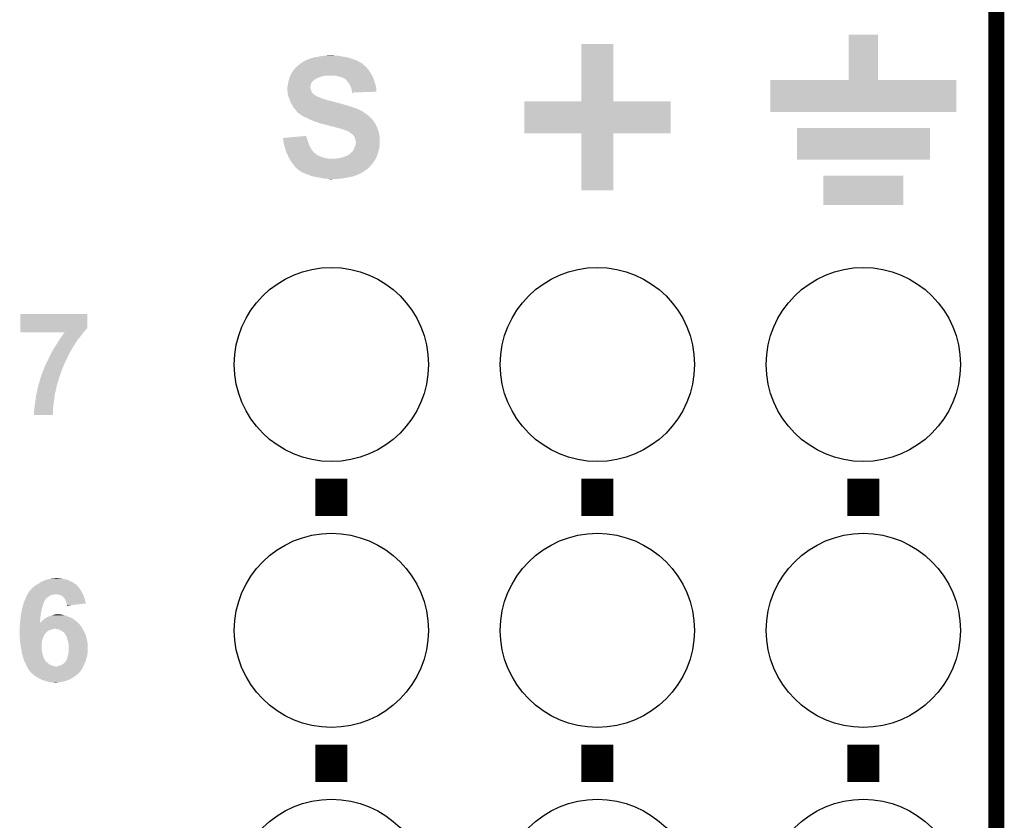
# Model space of a CAD drawing. Extents: x -1.3 to 24.2, y -3.9 to 53.4.
# Tile 53 of 54: x 14.8 to 24.2, y 39 to 46.6. Entities that reach past the tile are written whole.
import ezdxf

# ---------------------------------------------------------------- set-up
doc = ezdxf.new("R2010")
doc.units = 0
doc.layers.get('0').update_dxf_attribs({"linetype": 'CONTINUOUS'})
for name, color, linetype in [('SERVO_3_CLICK_V101_GKO', 14, 'CONTINUOUS'), ('SERVO_3_CLICK_V101_GTO', 12, 'CONTINUOUS'), ('SERVO_3_CLICK_V101_GTS', 13, 'CONTINUOUS')]:
    doc.layers.add(name, color=color, linetype=linetype)

# ---------------------------------------------------------------- blocks, each defined once
blk = doc.blocks.new('ROUND_21')
blk.add_circle((0, 0), 0.9271)

msp = doc.modelspace()

# ---------------------------------------------------------------- linework, layer by layer
at = {"layer": 'SERVO_3_CLICK_V101_GKO', "const_width": 0.1524}
msp.add_lwpolyline([(24.13, -1.27), (24.13, 51.054)], dxfattribs=at)
at = {"layer": 'SERVO_3_CLICK_V101_GTO', "const_width": 0.3048}
for points in [[(17.78, 41.8592), (17.78, 42.2148)], [(20.32, 41.8592), (20.32, 42.2148)], [(22.86, 41.8592), (22.86, 42.2148)], [(17.78, 39.3192), (17.78, 39.6748)], [(20.32, 39.3192), (20.32, 39.6748)], [(22.86, 39.3192), (22.86, 39.6748)]]:
    msp.add_lwpolyline(points, dxfattribs=at)
at = {"layer": 'SERVO_3_CLICK_V101_GTO'}
for points in [[(22.7203, 46.024822), (22.72032, 46.456578), (22.999722, 46.024822), (22.9997, 46.456578)], [(22.72032, 46.456578), (22.720322, 46.4566), (22.9997, 46.456578), (22.720322, 46.4566)], [(20.1676, 45.821622), (20.16762, 46.367698), (20.472422, 45.821622), (20.47238, 46.367698)], [(20.16762, 46.367698), (20.167622, 46.3677), (20.47238, 46.367698), (20.167622, 46.3677)], [(17.462502, 46.164502), (17.484726, 46.18228), (18.09496, 46.164502), (18.07464, 46.18228)], [(17.484726, 46.18228), (17.487902, 46.18482), (18.07464, 46.18228), (18.070068, 46.18482)], [(17.487902, 46.18482), (17.503866, 46.19498), (18.070068, 46.18482), (18.05178, 46.19498)], [(17.503866, 46.19498), (17.515842, 46.2026), (18.05178, 46.19498), (18.039082, 46.2026)], [(17.515842, 46.2026), (17.532352, 46.21022), (18.039082, 46.2026), (18.026382, 46.21022)], [(17.532352, 46.21022), (17.548864, 46.21784), (18.026382, 46.21022), (18.007332, 46.21784)], [(17.548864, 46.21784), (17.551406, 46.217846), (18.007332, 46.21784), (18.007318, 46.217846)], [(17.551406, 46.217846), (17.55394, 46.22038), (18.007318, 46.217846), (18.000982, 46.22038)], [(17.55394, 46.22038), (17.553944, 46.220382), (18.000982, 46.22038), (18.000976, 46.220382)], [(17.553944, 46.220382), (17.564102, 46.225462), (18.000976, 46.220382), (17.982342, 46.225462)], [(17.564102, 46.225462), (17.574252, 46.227998), (17.982342, 46.225462), (17.97304, 46.227998)], [(17.574252, 46.227998), (17.574262, 46.228), (17.97304, 46.227998), (17.973036, 46.228)], [(17.574262, 46.228), (17.584422, 46.23308), (17.973036, 46.228), (17.960338, 46.23308)], [(17.584422, 46.23308), (17.59712, 46.235622), (17.960338, 46.23308), (17.953982, 46.235622)], [(17.59712, 46.235622), (17.60473, 46.238158), (17.953982, 46.235622), (17.947642, 46.238158)], [(17.60473, 46.238158), (17.61236, 46.2407), (17.947642, 46.238158), (17.9343, 46.2407)], [(17.61236, 46.2407), (17.64538, 46.24578), (17.9343, 46.2407), (17.907634, 46.24578)], [(17.64538, 46.24578), (17.65808, 46.24832), (17.907634, 46.24578), (17.8943, 46.24832)], [(17.65808, 46.24832), (17.67078, 46.25086), (17.8943, 46.24832), (17.868902, 46.25086)], [(17.67078, 46.25086), (17.68348, 46.2534), (17.868902, 46.25086), (17.858742, 46.2534)], [(17.68348, 46.2534), (17.70507, 46.25594), (17.858742, 46.2534), (17.848582, 46.25594)], [(17.70507, 46.25594), (17.72666, 46.25848), (17.825722, 46.25594), (17.80794, 46.25848)], [(17.72666, 46.25848), (17.774918, 46.26102), (17.80794, 46.25848), (17.795242, 46.26102)], [(17.388204, 46.06798), (17.39138, 46.075602), (18.168258, 46.06798), (18.163902, 46.075602)], [(17.39138, 46.075602), (17.403846, 46.098462), (18.163902, 46.075602), (18.150838, 46.098462)], [(17.403846, 46.098462), (17.40662, 46.103546), (18.150838, 46.098462), (18.14745, 46.103546)], [(17.40662, 46.103546), (17.406642, 46.10608), (18.14745, 46.103546), (18.14576, 46.10608)], [(17.406642, 46.10608), (17.409164, 46.106088), (18.14576, 46.10608), (18.145756, 46.106088)], [(17.409164, 46.106088), (17.414874, 46.1137), (18.145756, 46.106088), (18.14068, 46.1137)], [(17.414874, 46.1137), (17.41678, 46.11624), (18.14068, 46.1137), (18.138648, 46.11624)], [(17.41678, 46.11624), (17.42694, 46.12894), (18.138648, 46.11624), (18.128488, 46.12894)], [(17.42694, 46.12894), (17.435646, 46.1391), (18.128488, 46.12894), (18.12036, 46.1391)], [(17.435646, 46.1391), (17.44218, 46.146722), (18.12036, 46.1391), (18.114644, 46.146722)], [(17.44218, 46.146722), (17.445078, 46.149258), (18.114644, 46.146722), (18.112742, 46.149258)], [(17.445078, 46.149258), (17.450886, 46.15434), (18.112742, 46.149258), (18.10512, 46.15434)], [(17.450886, 46.15434), (17.4625, 46.1645), (18.10512, 46.15434), (18.094962, 46.1645)], [(17.4625, 46.1645), (17.462502, 46.164502), (18.094962, 46.1645), (18.09496, 46.164502)], [(17.36344, 45.971462), (17.36485, 45.984158), (17.58188, 45.971462), (17.58442, 45.984158)], [(17.36485, 45.984158), (17.36598, 45.99432), (17.58442, 45.984158), (17.5895, 45.99432)], [(17.36598, 45.99432), (17.367108, 45.999398), (17.5895, 45.99432), (17.59204, 45.999398)], [(17.367108, 45.999398), (17.368802, 46.00702), (17.59204, 45.999398), (17.59712, 46.00702)], [(17.368802, 46.00702), (17.371058, 46.017178), (17.59712, 46.00702), (17.604738, 46.017178)], [(17.371058, 46.017178), (17.37106, 46.01718), (17.604738, 46.017178), (17.60474, 46.01718)], [(17.37106, 46.01718), (17.372444, 46.02226), (17.60474, 46.01718), (17.61236, 46.02226)], [(17.372444, 46.02226), (17.37383, 46.027338), (17.61236, 46.02226), (17.61744, 46.027338)], [(17.37383, 46.027338), (17.377294, 46.04004), (17.61744, 46.027338), (17.6403, 46.04004)], [(17.377294, 46.04004), (17.37868, 46.045122), (17.6403, 46.04004), (17.651734, 46.045122)], [(17.37868, 46.045122), (17.380794, 46.0502), (17.651734, 46.045122), (17.663162, 46.0502)], [(17.380794, 46.0502), (17.385028, 46.060358), (17.663162, 46.0502), (17.6911, 46.060358)], [(17.385028, 46.060358), (17.387144, 46.06544), (17.6911, 46.060358), (17.71396, 46.06544)], [(17.387144, 46.06544), (17.388204, 46.06798), (17.71396, 46.06544), (17.73682, 46.06798)], [(17.83588, 46.0629), (17.805398, 46.06798), (18.17116, 46.0629), (18.168258, 46.06798)], [(17.835888, 46.062898), (17.83588, 46.0629), (18.17116, 46.062898), (18.17116, 46.0629)], [(17.858742, 46.05528), (17.835888, 46.062898), (18.174548, 46.05528), (18.17116, 46.062898)], [(17.879058, 46.0502), (17.858742, 46.05528), (18.176806, 46.0502), (18.174548, 46.05528)], [(17.89684, 46.04258), (17.879058, 46.0502), (18.180192, 46.04258), (18.176806, 46.0502)], [(17.90192, 46.04004), (17.89684, 46.04258), (18.18132, 46.04004), (18.180192, 46.04258)], [(17.906998, 46.0375), (17.90192, 46.04004), (18.182168, 46.0375), (18.18132, 46.04004)], [(17.914612, 46.032424), (17.906998, 46.0375), (18.18386, 46.032424), (18.182168, 46.0375)], [(17.91462, 46.029886), (17.914612, 46.032424), (18.184706, 46.029886), (18.18386, 46.032424)], [(17.932402, 46.0121), (17.91462, 46.029886), (18.190634, 46.0121), (18.184706, 46.029886)], [(17.94764, 45.99432), (17.932402, 46.0121), (18.19656, 45.99432), (18.190634, 46.0121)], [(17.9578, 45.974), (17.94764, 45.99432), (18.202658, 45.974), (18.19656, 45.99432)], [(21.971, 45.720022), (21.97102, 46.024778), (23.748978, 45.720022), (23.749, 46.024778)], [(21.97102, 46.024778), (21.971022, 46.0248), (23.749, 46.024778), (22.999722, 46.0248)], [(21.971022, 46.0248), (22.7203, 46.024822), (22.999722, 46.0248), (22.999722, 46.024822)], [(17.35836, 45.956218), (17.358362, 45.956222), (17.57934, 45.956218), (17.57934, 45.956222)], [(17.35836, 45.948598), (17.35836, 45.956218), (17.579342, 45.948598), (17.57934, 45.956218)], [(17.35836, 45.940978), (17.35836, 45.948598), (17.581882, 45.940978), (17.579342, 45.948598)], [(17.359122, 45.93336), (17.35836, 45.940978), (17.58442, 45.93336), (17.581882, 45.940978)], [(17.358362, 45.956222), (17.363438, 45.97146), (17.57934, 45.956222), (17.58188, 45.97146)], [(17.360394, 45.920658), (17.359122, 45.93336), (17.5895, 45.920658), (17.58442, 45.93336)], [(17.36141, 45.910498), (17.360394, 45.920658), (17.592042, 45.910498), (17.5895, 45.920658)], [(17.36268, 45.8978), (17.36141, 45.910498), (17.6022, 45.8978), (17.592042, 45.910498)], [(17.36344, 45.890182), (17.36268, 45.8978), (17.609818, 45.890182), (17.6022, 45.8978)], [(17.363438, 45.97146), (17.36344, 45.971462), (17.58188, 45.97146), (17.58188, 45.971462)], [(17.364712, 45.8851), (17.36344, 45.890182), (17.6149, 45.8851), (17.609818, 45.890182)], [(17.960058, 45.968922), (17.9578, 45.974), (18.20418, 45.968922), (18.202658, 45.974)], [(17.96796, 45.951142), (17.960058, 45.968922), (18.207736, 45.951142), (18.20418, 45.968922)], [(17.97014, 45.943518), (17.96796, 45.951142), (18.20926, 45.943518), (18.207736, 45.951142)], [(17.97304, 45.93336), (17.97014, 45.943518), (18.209252, 45.93336), (18.20926, 45.943518)], [(17.97558, 45.920662), (17.97304, 45.93336), (18.209242, 45.920662), (18.209252, 45.93336)], [(17.97863, 45.91304), (17.97558, 45.920662), (18.209238, 45.91304), (18.209242, 45.920662)], [(17.980658, 45.907964), (17.97863, 45.91304), (18.05653, 45.907964), (18.209238, 45.91304)], [(17.98066, 45.905442), (17.980658, 45.907964), (17.98066, 45.905442), (18.05653, 45.907964)], [(17.365982, 45.88002), (17.364712, 45.8851), (17.622522, 45.88002), (17.6149, 45.8851)], [(17.366616, 45.877478), (17.365982, 45.88002), (17.627602, 45.877478), (17.622522, 45.88002)], [(17.367886, 45.8724), (17.366616, 45.877478), (17.635222, 45.8724), (17.627602, 45.877478)], [(17.36852, 45.869862), (17.367886, 45.8724), (17.640298, 45.869862), (17.635222, 45.8724)], [(17.37138, 45.86224), (17.36852, 45.869862), (17.655542, 45.86224), (17.640298, 45.869862)], [(17.372332, 45.859698), (17.37138, 45.86224), (17.668242, 45.859698), (17.655542, 45.86224)], [(17.37519, 45.85208), (17.372332, 45.859698), (17.68348, 45.85208), (17.668242, 45.859698)], [(17.378048, 45.844458), (17.37519, 45.85208), (17.70126, 45.844458), (17.68348, 45.85208)], [(17.379952, 45.83938), (17.378048, 45.844458), (17.71904, 45.83938), (17.70126, 45.844458)], [(17.382808, 45.83176), (17.379952, 45.83938), (17.741902, 45.83176), (17.71904, 45.83938)], [(17.384714, 45.82668), (17.382808, 45.83176), (17.7673, 45.82668), (17.741902, 45.83176)], [(17.390428, 45.81144), (17.384714, 45.82668), (17.823182, 45.81144), (17.7673, 45.82668)], [(17.39043, 45.811438), (17.390428, 45.81144), (17.825724, 45.811438), (17.823182, 45.81144)], [(17.39138, 45.8089), (17.39043, 45.811438), (17.8308, 45.8089), (17.825724, 45.811438)], [(17.391382, 45.808898), (17.39138, 45.8089), (17.830802, 45.808898), (17.8308, 45.8089)], [(17.394284, 45.80382), (17.391382, 45.808898), (17.85112, 45.80382), (17.830802, 45.808898)], [(17.395736, 45.80128), (17.394284, 45.80382), (17.86382, 45.80128), (17.85112, 45.80382)], [(17.404444, 45.78604), (17.395736, 45.80128), (17.91716, 45.78604), (17.86382, 45.80128)], [(19.6215, 45.516822), (19.62152, 45.821578), (21.018478, 45.516822), (21.0185, 45.821578)], [(19.62152, 45.821578), (19.621522, 45.8216), (21.0185, 45.821578), (20.472422, 45.8216)], [(19.621522, 45.8216), (20.1676, 45.821622), (20.472422, 45.8216), (20.472422, 45.821622)], [(17.4117, 45.77334), (17.404444, 45.78604), (17.957804, 45.77334), (17.91716, 45.78604)], [(17.419318, 45.760642), (17.4117, 45.77334), (17.99844, 45.760642), (17.957804, 45.77334)], [(17.429478, 45.747942), (17.419318, 45.760642), (18.030186, 45.747942), (17.99844, 45.760642)], [(17.43202, 45.7454), (17.429478, 45.747942), (18.03654, 45.7454), (18.030186, 45.747942)], [(17.439638, 45.73778), (17.43202, 45.7454), (18.054318, 45.73778), (18.03654, 45.7454)], [(17.43964, 45.737778), (17.439638, 45.73778), (18.054322, 45.737778), (18.054318, 45.73778)], [(17.44726, 45.72762), (17.43964, 45.737778), (18.069564, 45.72762), (18.054322, 45.737778)], [(17.447264, 45.727616), (17.44726, 45.72762), (18.074646, 45.727616), (18.069564, 45.72762)], [(17.45234, 45.72), (17.447264, 45.727616), (18.0848, 45.72), (18.074646, 45.727616)], [(17.45742, 45.714922), (17.45234, 45.72), (18.09115, 45.714922), (18.0848, 45.72)], [(17.462486, 45.712386), (17.45742, 45.714922), (18.09432, 45.712386), (18.09115, 45.714922)], [(17.4625, 45.70985), (17.462486, 45.712386), (18.09749, 45.70985), (18.09432, 45.712386)], [(17.462516, 45.70984), (17.4625, 45.70985), (18.097502, 45.70984), (18.09749, 45.70985)], [(17.47774, 45.69968), (17.462516, 45.70984), (18.113758, 45.69968), (18.097502, 45.70984)], [(17.481296, 45.69714), (17.47774, 45.69968), (18.117822, 45.69714), (18.113758, 45.69968)], [(23.748978, 45.72), (21.971, 45.720022), (23.748978, 45.72), (23.748978, 45.720022)], [(17.495518, 45.68698), (17.481296, 45.69714), (18.129674, 45.68698), (18.117822, 45.69714)], [(17.50441, 45.6819), (17.495518, 45.68698), (18.1356, 45.6819), (18.129674, 45.68698)], [(17.5133, 45.67682), (17.50441, 45.6819), (18.141316, 45.67682), (18.1356, 45.6819)], [(17.53616, 45.66666), (17.5133, 45.67682), (18.152746, 45.66666), (18.141316, 45.67682)], [(17.54632, 45.66158), (17.53616, 45.66666), (18.15846, 45.66158), (18.152746, 45.66666)], [(17.5768, 45.64634), (17.54632, 45.66158), (18.172006, 45.64634), (18.15846, 45.66158)], [(17.595312, 45.638718), (17.5768, 45.64634), (18.17878, 45.638718), (18.172006, 45.64634)], [(17.619978, 45.628562), (17.595312, 45.638718), (18.185244, 45.628562), (18.17878, 45.638718)], [(17.640298, 45.62348), (17.619978, 45.628562), (18.188478, 45.62348), (18.185244, 45.628562)], [(17.658078, 45.61586), (17.640298, 45.62348), (18.193328, 45.61586), (18.188478, 45.62348)], [(17.67586, 45.61078), (17.658078, 45.61586), (18.196562, 45.61078), (18.193328, 45.61586)], [(17.675868, 45.610778), (17.67586, 45.61078), (18.196562, 45.610778), (18.196562, 45.61078)], [(17.683496, 45.608236), (17.675868, 45.610778), (18.199102, 45.608236), (18.196562, 45.610778)], [(17.6911, 45.605702), (17.683496, 45.608236), (18.20037, 45.605702), (18.199102, 45.608236)], [(17.7038, 45.60316), (17.6911, 45.605702), (18.20164, 45.60316), (18.20037, 45.605702)], [(17.713958, 45.600622), (17.7038, 45.60316), (18.20291, 45.600622), (18.20164, 45.60316)], [(17.719036, 45.598082), (17.713958, 45.600622), (18.20418, 45.598082), (18.20291, 45.600622)], [(17.721578, 45.59808), (17.719036, 45.598082), (18.20418, 45.59808), (18.20418, 45.598082)], [(17.746978, 45.593), (17.721578, 45.59808), (18.20672, 45.593), (18.20418, 45.59808)], [(17.76984, 45.585382), (17.746978, 45.593), (18.21053, 45.585382), (18.20672, 45.593)], [(17.781276, 45.58284), (17.76984, 45.585382), (18.2118, 45.58284), (18.21053, 45.585382)], [(17.7927, 45.5803), (17.781276, 45.58284), (18.212754, 45.5803), (18.2118, 45.58284)], [(17.81302, 45.575218), (17.7927, 45.5803), (18.21466, 45.575218), (18.212754, 45.5803)], [(17.828258, 45.570142), (17.81302, 45.575218), (18.216562, 45.570142), (18.21466, 45.575218)], [(17.843498, 45.5676), (17.828258, 45.570142), (18.217516, 45.5676), (18.216562, 45.570142)], [(17.856198, 45.562522), (17.843498, 45.5676), (18.21942, 45.562522), (18.217516, 45.5676)], [(17.856208, 45.56252), (17.856198, 45.562522), (18.21942, 45.56252), (18.21942, 45.562522)], [(17.8689, 45.55998), (17.856208, 45.56252), (18.220436, 45.55998), (18.21942, 45.56252)], [(17.87906, 45.557438), (17.8689, 45.55998), (18.221454, 45.557438), (18.220436, 45.55998)], [(17.886678, 45.5549), (17.87906, 45.557438), (18.222468, 45.5549), (18.221454, 45.557438)], [(17.89684, 45.54982), (17.886678, 45.5549), (18.2245, 45.54982), (18.222468, 45.5549)], [(17.904458, 45.547282), (17.89684, 45.54982), (18.225516, 45.547282), (18.2245, 45.54982)], [(17.906996, 45.54728), (17.904458, 45.547282), (18.225516, 45.54728), (18.225516, 45.547282)], [(17.92732, 45.53966), (17.906996, 45.54728), (18.228564, 45.53966), (18.225516, 45.54728)], [(17.932404, 45.537118), (17.92732, 45.53966), (18.22958, 45.537118), (18.228564, 45.53966)], [(17.942558, 45.53204), (17.932404, 45.537118), (18.230752, 45.53204), (18.22958, 45.537118)], [(17.9578, 45.521878), (17.942558, 45.53204), (18.233098, 45.521878), (18.230752, 45.53204)], [(17.970498, 45.514262), (17.9578, 45.521878), (18.234856, 45.514262), (18.233098, 45.521878)], [(17.97812, 45.506642), (17.970498, 45.514262), (18.236614, 45.506642), (18.234856, 45.514262)], [(20.167578, 45.5168), (19.6215, 45.516822), (21.018478, 45.5168), (21.018478, 45.516822)], [(20.16758, 45.516778), (20.167578, 45.5168), (20.4724, 45.516778), (21.018478, 45.5168)], [(20.1676, 44.970722), (20.16758, 45.516778), (20.472378, 44.970722), (20.4724, 45.516778)], [(22.225, 45.262822), (22.22502, 45.567578), (23.494978, 45.262822), (23.495, 45.567578)], [(22.22502, 45.567578), (22.225022, 45.5676), (23.495, 45.567578), (22.225022, 45.5676)], [(17.31774, 45.47108), (17.34571, 45.47362), (17.544734, 45.47108), (17.54378, 45.47362)], [(17.32027, 45.453302), (17.31774, 45.47108), (17.5514, 45.453302), (17.544734, 45.47108)], [(17.3228, 45.43552), (17.32027, 45.453302), (17.556734, 45.43552), (17.5514, 45.453302)], [(17.323974, 45.4279), (17.3228, 45.43552), (17.559018, 45.4279), (17.556734, 45.43552)], [(17.32788, 45.4025), (17.323974, 45.4279), (17.568256, 45.4025), (17.559018, 45.4279)], [(17.34571, 45.47362), (17.401606, 45.478696), (17.54378, 45.47362), (17.541242, 45.478696)], [(17.401606, 45.478696), (17.54124, 45.491376), (17.541242, 45.478696), (17.54124, 45.491376)], [(17.983194, 45.504102), (17.97812, 45.506642), (18.2372, 45.504102), (18.236614, 45.506642)], [(17.983196, 45.5041), (17.983194, 45.504102), (18.2372, 45.5041), (18.2372, 45.504102)], [(17.985734, 45.499034), (17.983196, 45.5041), (18.23798, 45.499034), (18.2372, 45.5041)], [(17.988268, 45.49902), (17.985734, 45.499034), (18.237982, 45.49902), (18.23798, 45.499034)], [(17.995898, 45.486322), (17.988268, 45.49902), (18.239936, 45.486322), (18.237982, 45.49902)], [(18.003518, 45.476164), (17.995898, 45.486322), (18.241498, 45.476164), (18.239936, 45.486322)], [(18.004536, 45.471078), (18.003518, 45.476164), (18.24228, 45.471078), (18.241498, 45.476164)], [(18.00606, 45.46346), (18.004536, 45.471078), (18.24228, 45.46346), (18.24228, 45.471078)], [(18.011142, 45.44314), (18.00606, 45.46346), (18.24228, 45.44314), (18.24228, 45.46346)], [(18.01114, 45.405044), (18.01368, 45.427902), (18.24228, 45.405044), (18.24228, 45.427902)], [(18.013678, 45.435522), (18.011142, 45.44314), (18.24228, 45.435522), (18.24228, 45.44314)], [(18.01368, 45.427902), (18.013678, 45.435522), (18.24228, 45.427902), (18.24228, 45.435522)], [(17.328728, 45.399958), (17.32788, 45.4025), (17.56918, 45.399958), (17.568256, 45.4025)], [(17.33804, 45.37202), (17.328728, 45.399958), (17.58442, 45.37202), (17.56918, 45.399958)], [(17.344274, 45.349158), (17.33804, 45.37202), (17.599662, 45.349158), (17.58442, 45.37202)], [(17.345658, 45.34408), (17.344274, 45.349158), (17.604178, 45.34408), (17.599662, 45.349158)], [(17.353744, 45.326298), (17.345658, 45.34408), (17.619984, 45.326298), (17.604178, 45.34408)], [(17.354898, 45.323758), (17.353744, 45.326298), (17.62506, 45.323758), (17.619984, 45.326298)], [(17.35836, 45.31614), (17.354898, 45.323758), (17.63268, 45.31614), (17.62506, 45.323758)], [(17.9578, 45.32122), (17.965422, 45.326302), (18.222806, 45.32122), (18.2245, 45.326302)], [(17.965422, 45.326302), (17.973042, 45.33646), (18.2245, 45.326302), (18.227886, 45.33646)], [(17.973042, 45.33646), (17.978122, 45.341542), (18.227886, 45.33646), (18.22958, 45.341542)], [(17.978122, 45.341542), (17.985742, 45.349162), (18.22958, 45.341542), (18.231484, 45.349162)], [(17.985742, 45.349162), (17.9959, 45.36694), (18.231484, 45.349162), (18.235928, 45.36694)], [(17.9959, 45.36694), (17.997804, 45.37202), (18.235928, 45.36694), (18.2372, 45.37202)], [(17.997804, 45.37202), (18.00352, 45.38726), (18.2372, 45.37202), (18.238892, 45.38726)], [(18.00352, 45.38726), (18.006784, 45.394878), (18.238892, 45.38726), (18.23974, 45.394878)], [(18.006784, 45.394878), (18.011136, 45.405038), (18.23974, 45.394878), (18.24228, 45.405038)], [(18.011136, 45.405038), (18.01114, 45.405044), (18.24228, 45.405038), (18.24228, 45.405044)], [(17.358362, 45.316138), (17.35836, 45.31614), (17.632682, 45.316138), (17.63268, 45.31614)], [(17.361748, 45.30852), (17.358362, 45.316138), (17.64538, 45.30852), (17.632682, 45.316138)], [(17.366262, 45.29836), (17.361748, 45.30852), (17.6657, 45.29836), (17.64538, 45.30852)], [(17.36852, 45.293278), (17.366262, 45.29836), (17.678404, 45.293278), (17.6657, 45.29836)], [(17.371344, 45.288198), (17.36852, 45.293278), (17.6911, 45.288198), (17.678404, 45.293278)], [(17.375576, 45.28058), (17.371344, 45.288198), (17.71904, 45.28058), (17.6911, 45.288198)], [(17.37981, 45.27296), (17.375576, 45.28058), (17.752062, 45.27296), (17.71904, 45.28058)], [(17.38122, 45.27042), (17.37981, 45.27296), (18.20203, 45.27042), (18.203594, 45.27296)], [(17.391378, 45.250104), (17.38122, 45.27042), (18.189528, 45.250104), (18.20203, 45.27042)], [(17.395616, 45.245018), (17.391378, 45.250104), (18.186398, 45.245018), (18.189528, 45.250104)], [(17.397734, 45.242478), (17.395616, 45.245018), (18.18386, 45.242478), (18.186398, 45.245018)], [(17.40408, 45.23486), (17.397734, 45.242478), (18.178144, 45.23486), (18.18386, 45.242478)], [(17.405774, 45.23232), (17.40408, 45.23486), (18.17624, 45.23232), (18.178144, 45.23486)], [(17.41424, 45.21962), (17.405774, 45.23232), (18.165656, 45.21962), (18.17624, 45.23232)], [(17.80794, 45.27296), (17.82572, 45.2755), (18.203594, 45.27296), (18.205158, 45.2755)], [(17.82572, 45.2755), (17.8511, 45.278038), (18.205158, 45.2755), (18.20672, 45.278038)], [(17.8511, 45.278038), (17.85112, 45.27804), (18.20672, 45.278038), (18.20672, 45.27804)], [(17.85112, 45.27804), (17.87906, 45.283122), (18.20672, 45.27804), (18.208674, 45.283122)], [(17.87906, 45.283122), (17.907, 45.29328), (18.208674, 45.283122), (18.21258, 45.29328)], [(17.907, 45.29328), (17.932402, 45.303442), (18.21258, 45.29328), (18.21649, 45.303442)], [(17.932402, 45.303442), (17.943828, 45.31106), (18.21649, 45.303442), (18.21942, 45.31106)], [(17.943828, 45.31106), (17.955262, 45.318682), (18.21942, 45.31106), (18.22196, 45.318682)], [(17.955262, 45.318682), (17.9578, 45.32122), (18.22196, 45.318682), (18.222806, 45.32122)], [(23.494978, 45.2628), (22.225, 45.262822), (23.494978, 45.2628), (23.494978, 45.262822)], [(17.416272, 45.21708), (17.41424, 45.21962), (18.16354, 45.21708), (18.165656, 45.21962)], [(17.430496, 45.1993), (17.416272, 45.21708), (18.148302, 45.1993), (18.16354, 45.21708)], [(17.434558, 45.194222), (17.430496, 45.1993), (18.143222, 45.194222), (18.148302, 45.1993)], [(17.44726, 45.181522), (17.434558, 45.194222), (18.13052, 45.181522), (18.143222, 45.194222)], [(17.452326, 45.178986), (17.44726, 45.181522), (18.127984, 45.178986), (18.13052, 45.181522)], [(17.45234, 45.176448), (17.452326, 45.178986), (18.125446, 45.176448), (18.127984, 45.178986)], [(17.452352, 45.17644), (17.45234, 45.176448), (18.125438, 45.17644), (18.125446, 45.176448)], [(17.4752, 45.15866), (17.452352, 45.17644), (18.100992, 45.15866), (18.125438, 45.17644)], [(17.479434, 45.15612), (17.4752, 45.15866), (18.0975, 45.15612), (18.100992, 45.15866)], [(17.5006, 45.14342), (17.479434, 45.15612), (18.07754, 45.14342), (18.0975, 45.15612)], [(17.511778, 45.13834), (17.5006, 45.14342), (18.069558, 45.13834), (18.07754, 45.14342)], [(17.528542, 45.13072), (17.511778, 45.13834), (18.053232, 45.13072), (18.069558, 45.13834)], [(17.55648, 45.12056), (17.528542, 45.13072), (18.031464, 45.12056), (18.053232, 45.13072)], [(17.556486, 45.120558), (17.55648, 45.12056), (18.03146, 45.120558), (18.031464, 45.12056)], [(17.562836, 45.118018), (17.556486, 45.120558), (18.028916, 45.118018), (18.03146, 45.120558)], [(17.569184, 45.115478), (17.562836, 45.118018), (18.023838, 45.115478), (18.028916, 45.118018)], [(17.581878, 45.1104), (17.569184, 45.115478), (18.003518, 45.1104), (18.023838, 45.115478)], [(17.600506, 45.10532), (17.581878, 45.1104), (17.993358, 45.10532), (18.003518, 45.1104)], [(17.60982, 45.10278), (17.600506, 45.10532), (17.98066, 45.10278), (17.993358, 45.10532)], [(17.623156, 45.10024), (17.60982, 45.10278), (17.965418, 45.10024), (17.98066, 45.10278)], [(17.649826, 45.09516), (17.623156, 45.10024), (17.947638, 45.09516), (17.965418, 45.10024)], [(17.66316, 45.09262), (17.649826, 45.09516), (17.92986, 45.09262), (17.947638, 45.09516)], [(17.68856, 45.08754), (17.66316, 45.09262), (17.901074, 45.08754), (17.92986, 45.09262)], [(17.69999, 45.085), (17.68856, 45.08754), (17.886682, 45.085), (17.901074, 45.08754)], [(17.711418, 45.08246), (17.69999, 45.085), (17.86255, 45.08246), (17.886682, 45.085)], [(17.74952, 45.07992), (17.731738, 45.08246), (17.83842, 45.07992), (17.86255, 45.08246)], [(17.764758, 45.07738), (17.74952, 45.07992), (17.78508, 45.07738), (17.83842, 45.07992)], [(22.479, 44.831022), (22.47902, 45.110378), (23.240978, 44.831022), (23.241, 45.110378)], [(22.47902, 45.110378), (22.479022, 45.1104), (23.241, 45.110378), (22.479022, 45.1104)], [(20.472378, 44.9707), (20.1676, 44.970722), (20.472378, 44.9707), (20.472378, 44.970722)], [(23.240978, 44.831), (22.479, 44.831022), (23.240978, 44.831), (23.240978, 44.831022)], [(14.808204, 43.65244), (14.80822, 43.789578), (15.448258, 43.65244), (15.44828, 43.789578)], [(14.80822, 43.789578), (14.808222, 43.7896), (15.44828, 43.789578), (14.808222, 43.7896)], [(14.8082, 43.62958), (14.808202, 43.639734), (15.427958, 43.62958), (15.433038, 43.639734)], [(14.808202, 43.64482), (14.808204, 43.649896), (15.440656, 43.64482), (15.443198, 43.649896)], [(14.808202, 43.639734), (14.808202, 43.64482), (15.433038, 43.639734), (15.440656, 43.64482)], [(14.808204, 43.652434), (14.808204, 43.65244), (15.445734, 43.652434), (15.448258, 43.65244)], [(14.808204, 43.649896), (14.808204, 43.652434), (15.443198, 43.649896), (15.445734, 43.652434)], [(14.8082, 43.614362), (14.8082, 43.62958), (15.41274, 43.614362), (15.427958, 43.62958)], [(15.232336, 43.61434), (14.8082, 43.614362), (15.412718, 43.61434), (15.41274, 43.614362)], [(15.171028, 43.52544), (15.183534, 43.545762), (15.344138, 43.52544), (15.35938, 43.545762)], [(15.183534, 43.545762), (15.186658, 43.550838), (15.35938, 43.545762), (15.36373, 43.550838)], [(15.186658, 43.550838), (15.195794, 43.56354), (15.36373, 43.550838), (15.37462, 43.56354)], [(15.195794, 43.56354), (15.206756, 43.57878), (15.37462, 43.56354), (15.38732, 43.57878)], [(15.206756, 43.57878), (15.22868, 43.60926), (15.38732, 43.57878), (15.40764, 43.60926)], [(15.22868, 43.60926), (15.232336, 43.61434), (15.40764, 43.60926), (15.412718, 43.61434)], [(15.110654, 43.42638), (15.1257, 43.45432), (15.285718, 43.42638), (15.30096, 43.45432)], [(15.1257, 43.45432), (15.142634, 43.479722), (15.30096, 43.45432), (15.3162, 43.479722)], [(15.142634, 43.479722), (15.14602, 43.4848), (15.3162, 43.479722), (15.319584, 43.4848)], [(15.14602, 43.4848), (15.15696, 43.50258), (15.319584, 43.4848), (15.33144, 43.50258)], [(15.15696, 43.50258), (15.171028, 43.52544), (15.33144, 43.50258), (15.344138, 43.52544)], [(15.06728, 43.33748), (15.07617, 43.35526), (15.24127, 43.33748), (15.25016, 43.35526)], [(15.07617, 43.35526), (15.07998, 43.36288), (15.25016, 43.35526), (15.253424, 43.36288)], [(15.07998, 43.36288), (15.084212, 43.37304), (15.253424, 43.36288), (15.25778, 43.37304)], [(15.084212, 43.37304), (15.090562, 43.38828), (15.25778, 43.37304), (15.2654, 43.38828)], [(15.090562, 43.38828), (15.09268, 43.393362), (15.2654, 43.38828), (15.268448, 43.393362)], [(15.09268, 43.393362), (15.096834, 43.400978), (15.268448, 43.393362), (15.27302, 43.400978)], [(15.096834, 43.400978), (15.103762, 43.41368), (15.27302, 43.400978), (15.2781, 43.41368)], [(15.103762, 43.41368), (15.107916, 43.421296), (15.2781, 43.41368), (15.28064, 43.421296)], [(15.107916, 43.421296), (15.10792, 43.4213), (15.28064, 43.421296), (15.280642, 43.4213)], [(15.10792, 43.4213), (15.110654, 43.42638), (15.280642, 43.4213), (15.285718, 43.42638)], [(15.02664, 43.24604), (15.033752, 43.26382), (15.203054, 43.24604), (15.20952, 43.26382)], [(15.033752, 43.26382), (15.0368, 43.27144), (15.20952, 43.26382), (15.212568, 43.27144)], [(15.0368, 43.27144), (15.043466, 43.28922), (15.212568, 43.27144), (15.21968, 43.28922)], [(15.043466, 43.28922), (15.04442, 43.29176), (15.21968, 43.28922), (15.220808, 43.29176)], [(15.04442, 43.29176), (15.05458, 43.31462), (15.220808, 43.29176), (15.230968, 43.31462)], [(15.05458, 43.31462), (15.065868, 43.33494), (15.230968, 43.31462), (15.24, 43.33494)], [(15.065868, 43.33494), (15.06728, 43.33748), (15.24, 43.33494), (15.24127, 43.33748)], [(14.99616, 43.15968), (15.002086, 43.17746), (15.173854, 43.15968), (15.179042, 43.17746)], [(15.002086, 43.17746), (15.00886, 43.19778), (15.179042, 43.17746), (15.186108, 43.19778)], [(15.00886, 43.19778), (15.020768, 43.23588), (15.186108, 43.19778), (15.19936, 43.23588)], [(15.020768, 43.23588), (15.021564, 43.238422), (15.19936, 43.23588), (15.200284, 43.238422)], [(15.021564, 43.238422), (15.024102, 43.240964), (15.200284, 43.238422), (15.201208, 43.240964)], [(15.024102, 43.240964), (15.02664, 43.24604), (15.201208, 43.240964), (15.203054, 43.24604)], [(14.97076, 43.06062), (14.973808, 43.07586), (15.14856, 43.06062), (15.1511, 43.07586)], [(14.973808, 43.07586), (14.97584, 43.08602), (15.1511, 43.07586), (15.153132, 43.08602)], [(14.97584, 43.08602), (14.980194, 43.10126), (15.153132, 43.08602), (15.15618, 43.10126)], [(14.980194, 43.10126), (14.983096, 43.111418), (15.15618, 43.10126), (15.158718, 43.111418)], [(14.983096, 43.111418), (14.984548, 43.1165), (15.158718, 43.111418), (15.16126, 43.1165)], [(14.984548, 43.1165), (14.986, 43.12158), (15.16126, 43.1165), (15.16274, 43.12158)], [(14.986, 43.12158), (14.99616, 43.15968), (15.16274, 43.12158), (15.173854, 43.15968)], [(14.95298, 42.9514), (14.954884, 42.97426), (15.12971, 42.9514), (15.13332, 42.97426)], [(14.954884, 42.97426), (14.95552, 42.98188), (15.13332, 42.97426), (15.134166, 42.98188)], [(14.95552, 42.98188), (14.9606, 43.0149), (15.134166, 42.98188), (15.137834, 43.0149)], [(14.9606, 43.0149), (14.96177, 43.019978), (15.137834, 43.0149), (15.1384, 43.019978)], [(14.96177, 43.019978), (14.96822, 43.04792), (15.1384, 43.019978), (15.145384, 43.04792)], [(14.96822, 43.04792), (14.97076, 43.06062), (15.145384, 43.04792), (15.14856, 43.06062)], [(14.942184, 42.875202), (14.94536, 42.9006), (15.12062, 42.875202), (15.123158, 42.9006)], [(14.94536, 42.9006), (14.9479, 42.926), (15.123158, 42.9006), (15.125698, 42.926)], [(14.9479, 42.926002), (14.95298, 42.9514), (15.1257, 42.926002), (15.12971, 42.9514)], [(14.9479, 42.926), (14.9479, 42.926002), (15.125698, 42.926), (15.1257, 42.926002)], [(14.94028, 42.85996), (14.942184, 42.875202), (15.120612, 42.85996), (15.12062, 42.875202)], [(14.94028, 42.824422), (14.94028, 42.85996), (15.120598, 42.824422), (15.120612, 42.85996)], [(15.120598, 42.8244), (14.94028, 42.824422), (15.120598, 42.8244), (15.120598, 42.824422)], [(14.930752, 41.178478), (14.952982, 41.196262), (15.367, 41.178478), (15.349218, 41.196262)], [(14.952982, 41.196262), (14.961858, 41.201334), (15.349218, 41.196262), (15.344146, 41.201334)], [(14.961858, 41.201334), (14.966276, 41.203858), (15.344146, 41.201334), (15.34414, 41.203858)], [(14.966276, 41.203858), (14.966314, 41.20388), (15.34414, 41.203858), (15.341606, 41.20388)], [(14.966314, 41.20388), (14.984096, 41.21404), (15.341606, 41.20388), (15.3289, 41.21404)], [(14.984096, 41.21404), (14.988542, 41.21658), (15.3289, 41.21404), (15.32509, 41.21658)], [(14.988542, 41.21658), (14.999206, 41.224198), (15.32509, 41.21658), (15.313662, 41.224198)], [(14.999206, 41.224198), (15.00632, 41.22928), (15.313662, 41.224198), (15.3035, 41.22928)], [(15.00632, 41.22928), (15.02918, 41.23944), (15.3035, 41.22928), (15.28318, 41.23944)], [(15.02918, 41.23944), (15.052042, 41.2496), (15.28318, 41.23944), (15.258794, 41.2496)], [(15.052042, 41.2496), (15.063462, 41.252138), (15.258794, 41.2496), (15.252702, 41.252138)], [(15.063462, 41.252138), (15.0749, 41.25468), (15.252702, 41.252138), (15.237456, 41.25468)], [(15.0749, 41.25468), (15.084214, 41.25722), (15.237456, 41.25468), (15.22222, 41.25722)], [(15.084214, 41.25722), (15.102842, 41.2623), (15.22222, 41.25722), (15.20529, 41.2623)], [(15.102842, 41.2623), (15.12824, 41.26484), (15.20529, 41.2623), (15.196824, 41.26484)], [(15.12824, 41.26484), (15.158694, 41.267378), (15.176504, 41.26484), (15.168882, 41.267378)], [(15.158694, 41.267378), (15.158718, 41.26738), (15.168882, 41.267378), (15.158718, 41.26738)], [(14.865984, 41.08958), (14.86916, 41.0972), (15.07998, 41.08958), (15.091408, 41.0972)], [(14.86916, 41.0972), (14.870682, 41.099738), (15.091408, 41.0972), (15.095216, 41.099738)], [(14.870682, 41.099738), (14.873732, 41.104818), (15.095216, 41.099738), (15.113, 41.104818)], [(14.873732, 41.104818), (14.87678, 41.109898), (15.113, 41.104818), (15.125696, 41.109898)], [(14.87678, 41.109898), (14.876782, 41.1099), (15.125696, 41.109898), (15.138396, 41.1099)], [(14.876782, 41.1099), (14.878306, 41.112438), (15.138396, 41.1099), (15.143476, 41.112438)], [(14.878306, 41.11244), (14.888978, 41.13022), (15.40637, 41.11244), (15.39748, 41.13022)], [(14.878306, 41.112438), (14.878306, 41.11244), (15.143476, 41.112438), (15.146018, 41.11244)], [(14.888978, 41.13022), (14.899652, 41.148), (15.39748, 41.13022), (15.387784, 41.148)], [(14.899652, 41.148), (14.902186, 41.148014), (15.387784, 41.148), (15.387776, 41.148014)], [(14.902186, 41.148014), (14.904722, 41.15308), (15.387776, 41.148014), (15.385014, 41.15308)], [(14.904722, 41.15308), (14.909802, 41.15816), (15.385014, 41.15308), (15.382242, 41.15816)], [(14.909802, 41.15816), (14.919962, 41.165782), (15.382242, 41.15816), (15.376526, 41.165782)], [(14.919962, 41.165782), (14.927582, 41.175942), (15.376526, 41.165782), (15.368904, 41.175942)], [(14.927582, 41.175942), (14.930752, 41.178478), (15.368904, 41.175942), (15.367, 41.178478)], [(15.1638, 41.1099), (15.146018, 41.11244), (15.40764, 41.1099), (15.40637, 41.11244)], [(15.179038, 41.10736), (15.1638, 41.1099), (15.40891, 41.10736), (15.40764, 41.1099)], [(15.191738, 41.102282), (15.179038, 41.10736), (15.41145, 41.102282), (15.40891, 41.10736)], [(15.201894, 41.099742), (15.191738, 41.102282), (15.41272, 41.099742), (15.41145, 41.102282)], [(15.2019, 41.099738), (15.201894, 41.099742), (15.41272, 41.099738), (15.41272, 41.099742)], [(15.20952, 41.092122), (15.2019, 41.099738), (15.41544, 41.092122), (15.41272, 41.099738)], [(15.219666, 41.087046), (15.20952, 41.092122), (15.417254, 41.087046), (15.41544, 41.092122)], [(14.827738, 40.98036), (14.8336, 41.005758), (15.01648, 40.98036), (15.024944, 41.005758)], [(14.8336, 41.005758), (14.835294, 41.01084), (15.024944, 41.005758), (15.026638, 41.01084)], [(14.835294, 41.01084), (14.839526, 41.023538), (15.026638, 41.01084), (15.02918, 41.023538)], [(14.839526, 41.023538), (14.842914, 41.0337), (15.02918, 41.023538), (15.03426, 41.0337)], [(14.842914, 41.0337), (14.84376, 41.036238), (15.03426, 41.0337), (15.035106, 41.036238)], [(14.84376, 41.036238), (14.845876, 41.041318), (15.035106, 41.036238), (15.0368, 41.041318)], [(14.845876, 41.041318), (14.850108, 41.051476), (15.0368, 41.041318), (15.041878, 41.051476)], [(14.850108, 41.051476), (14.852224, 41.056554), (15.041878, 41.051476), (15.046954, 41.056554)], [(14.852224, 41.056554), (14.853282, 41.059094), (15.046954, 41.056554), (15.04696, 41.059094)], [(14.853282, 41.059094), (14.860692, 41.07688), (15.04696, 41.059094), (15.062198, 41.07688)], [(14.860692, 41.07688), (14.865984, 41.08958), (15.062198, 41.07688), (15.07998, 41.08958)], [(15.21968, 41.084506), (15.219666, 41.087046), (15.41816, 41.084506), (15.417254, 41.087046)], [(15.229838, 41.074342), (15.21968, 41.084506), (15.42179, 41.074342), (15.41816, 41.084506)], [(15.235936, 41.06418), (15.229838, 41.074342), (15.425418, 41.06418), (15.42179, 41.074342)], [(15.23746, 41.061638), (15.235936, 41.06418), (15.426054, 41.061638), (15.425418, 41.06418)], [(15.245078, 41.046402), (15.23746, 41.061638), (15.429854, 41.046402), (15.426054, 41.061638)], [(15.24762, 41.033702), (15.245078, 41.046402), (15.433022, 41.033702), (15.429854, 41.046402)], [(15.251684, 41.023538), (15.24762, 41.033702), (15.435556, 41.023538), (15.433022, 41.033702)], [(15.252698, 41.021002), (15.251684, 41.023538), (15.413022, 41.021002), (15.435556, 41.023538)], [(15.25524, 41.010842), (15.252698, 41.021002), (15.322748, 41.010842), (15.413022, 41.021002)], [(15.25524, 41.003244), (15.25524, 41.010842), (15.25524, 41.003244), (15.322748, 41.010842)], [(14.81201, 40.894), (14.81328, 40.90924), (15.00124, 40.894), (15.002764, 40.90924)], [(14.81328, 40.90924), (14.814972, 40.919398), (15.002764, 40.90924), (15.00378, 40.919398)], [(14.814972, 40.919398), (14.81836, 40.93972), (15.00378, 40.919398), (15.008294, 40.93972)], [(14.81836, 40.93972), (14.818946, 40.942262), (15.008294, 40.93972), (15.00886, 40.942262)], [(14.818946, 40.942262), (14.823634, 40.962578), (15.00886, 40.942262), (15.0114, 40.962578)], [(14.823634, 40.962578), (14.827738, 40.98036), (15.0114, 40.962578), (15.01648, 40.98036)], [(15.073374, 40.89654), (15.09776, 40.906702), (15.27048, 40.89654), (15.24609, 40.906702)], [(15.09776, 40.906702), (15.106638, 40.909238), (15.24609, 40.906702), (15.240002, 40.909238)], [(15.106638, 40.909238), (15.11554, 40.91178), (15.240002, 40.909238), (15.22476, 40.91178)], [(15.11554, 40.91178), (15.130774, 40.916858), (15.22476, 40.91178), (15.209522, 40.916858)], [(15.130774, 40.916858), (15.130782, 40.91686), (15.209522, 40.916858), (15.199362, 40.91686)], [(15.130782, 40.91686), (15.151102, 40.9194), (15.199362, 40.91686), (15.189202, 40.9194)], [(14.80312, 40.80256), (14.80453, 40.815258), (15.391766, 40.80256), (15.38224, 40.815258)], [(14.80453, 40.815258), (14.805094, 40.82034), (15.38224, 40.815258), (15.377162, 40.82034)], [(14.805094, 40.82034), (14.805658, 40.825416), (15.377162, 40.82034), (15.374622, 40.825416)], [(14.805658, 40.825416), (14.80566, 40.82542), (15.374622, 40.825416), (15.37462, 40.82542)], [(14.80566, 40.82542), (14.806816, 40.836988), (15.37462, 40.82542), (15.363052, 40.836988)], [(14.806816, 40.83699), (14.806928, 40.838114), (14.996182, 40.83699), (14.99616, 40.838114)], [(14.806816, 40.836988), (14.806816, 40.83699), (14.996202, 40.836988), (14.996182, 40.83699)], [(14.806928, 40.838114), (14.806954, 40.838372), (14.99616, 40.838114), (14.996356, 40.838372)], [(14.806954, 40.838372), (14.8082, 40.85082), (14.996356, 40.838372), (14.997408, 40.85082)], [(14.8082, 40.85082), (14.809584, 40.86606), (14.997408, 40.85082), (14.9987, 40.86606)], [(14.809584, 40.86606), (14.81074, 40.87876), (14.9987, 40.86606), (14.999854, 40.87876)], [(14.81074, 40.87876), (14.81201, 40.894), (14.999854, 40.87876), (15.00124, 40.894)], [(14.996202, 40.836988), (14.996356, 40.838372), (15.363052, 40.836988), (15.361668, 40.838372)], [(14.996356, 40.838372), (15.00124, 40.8432), (15.361668, 40.838372), (15.35684, 40.8432)], [(15.00124, 40.8432), (15.005046, 40.845738), (15.35684, 40.8432), (15.354302, 40.845738)], [(15.005046, 40.845738), (15.008862, 40.848282), (15.354302, 40.845738), (15.350742, 40.848282)], [(15.008862, 40.848282), (15.013942, 40.855902), (15.350742, 40.848282), (15.340074, 40.855902)], [(15.013942, 40.855902), (15.017326, 40.85844), (15.340074, 40.855902), (15.33652, 40.85844)], [(15.017326, 40.85844), (15.0241, 40.86352), (15.33652, 40.85844), (15.330424, 40.86352)], [(15.0241, 40.86352), (15.032988, 40.87114), (15.330424, 40.86352), (15.321278, 40.87114)], [(15.032988, 40.87114), (15.041882, 40.878762), (15.321278, 40.87114), (15.307942, 40.878762)], [(15.041882, 40.878762), (15.063046, 40.89146), (15.307942, 40.878762), (15.285722, 40.89146)], [(15.063046, 40.89146), (15.06728, 40.894), (15.285722, 40.89146), (15.278102, 40.894)], [(15.06728, 40.894), (15.073374, 40.89654), (15.278102, 40.894), (15.27048, 40.89654)], [(14.80312, 40.79494), (14.80312, 40.80256), (15.39748, 40.79494), (15.391766, 40.80256)], [(14.80312, 40.78224), (14.80312, 40.79494), (15.402562, 40.78224), (15.39748, 40.79494)], [(14.80312, 40.7797), (14.80312, 40.78224), (15.12062, 40.7797), (15.130782, 40.78224)], [(14.80312, 40.77716), (14.80312, 40.7797), (15.107922, 40.77716), (15.12062, 40.7797)], [(14.80312, 40.76954), (14.80312, 40.77716), (15.09268, 40.76954), (15.107922, 40.77716)], [(14.80312, 40.76446), (14.80312, 40.76954), (15.077442, 40.76446), (15.09268, 40.76954)], [(14.80312, 40.75176), (14.80312, 40.76446), (15.0622, 40.75176), (15.077442, 40.76446)], [(14.80312, 40.736522), (14.80312, 40.75176), (15.046962, 40.736522), (15.0622, 40.75176)], [(14.80312, 40.728902), (14.80312, 40.736522), (15.041882, 40.728902), (15.046962, 40.736522)], [(14.80312, 40.71874), (14.80312, 40.728902), (15.0368, 40.71874), (15.041882, 40.728902)], [(14.80312, 40.711118), (14.80312, 40.71874), (15.032226, 40.711118), (15.0368, 40.71874)], [(15.140954, 40.782238), (15.140938, 40.78224), (15.402562, 40.782238), (15.402562, 40.78224)], [(15.15872, 40.7797), (15.140954, 40.782238), (15.404254, 40.7797), (15.402562, 40.782238)], [(15.179042, 40.77462), (15.15872, 40.7797), (15.40764, 40.77462), (15.404254, 40.7797)], [(15.194278, 40.767), (15.179042, 40.77462), (15.41272, 40.767), (15.40764, 40.77462)], [(15.194282, 40.766998), (15.194278, 40.767), (15.41272, 40.766998), (15.41272, 40.767)], [(15.21968, 40.75176), (15.194282, 40.766998), (15.42034, 40.75176), (15.41272, 40.766998)], [(15.219682, 40.751758), (15.21968, 40.75176), (15.420342, 40.751758), (15.42034, 40.75176)], [(15.23238, 40.739054), (15.219682, 40.751758), (15.425786, 40.739054), (15.420342, 40.751758)], [(15.232384, 40.736514), (15.23238, 40.739054), (15.426874, 40.736514), (15.425786, 40.739054)], [(15.24508, 40.71874), (15.232384, 40.736514), (15.434492, 40.71874), (15.426874, 40.736514)], [(15.24621, 40.716198), (15.24508, 40.71874), (15.43558, 40.716198), (15.434492, 40.71874)], [(15.25524, 40.695878), (15.24621, 40.716198), (15.440096, 40.695878), (15.43558, 40.716198)], [(14.80342, 40.706042), (14.80312, 40.711118), (15.02918, 40.706042), (15.032226, 40.711118)], [(14.804466, 40.688258), (14.80342, 40.706042), (15.024098, 40.688258), (15.02918, 40.706042)], [(14.80566, 40.667944), (14.804466, 40.688258), (15.016482, 40.667944), (15.024098, 40.688258)], [(14.80566, 40.66794), (14.80566, 40.667944), (15.01648, 40.66794), (15.016482, 40.667944)], [(14.808836, 40.64254), (14.80566, 40.66794), (15.01394, 40.64254), (15.01648, 40.66794)], [(14.81074, 40.6273), (14.808836, 40.64254), (15.01267, 40.6273), (15.01394, 40.64254)], [(14.813788, 40.61206), (14.81074, 40.6273), (15.0114, 40.61206), (15.01267, 40.6273)], [(15.255806, 40.69334), (15.25524, 40.695878), (15.44066, 40.69334), (15.440096, 40.695878)], [(15.260322, 40.67302), (15.255806, 40.69334), (15.44574, 40.67302), (15.44066, 40.69334)], [(15.26794, 40.650158), (15.260322, 40.67302), (15.45082, 40.650158), (15.44574, 40.67302)], [(15.27048, 40.627298), (15.26794, 40.650158), (15.453108, 40.627298), (15.45082, 40.650158)], [(15.27048, 40.624762), (15.27048, 40.627298), (15.45336, 40.624762), (15.453108, 40.627298)], [(15.27048, 40.573958), (15.27048, 40.624762), (15.45336, 40.573958), (15.45336, 40.624762)], [(14.816836, 40.596822), (14.813788, 40.61206), (15.0114, 40.596822), (15.0114, 40.61206)], [(14.81836, 40.589198), (14.816836, 40.596822), (15.012672, 40.589198), (15.0114, 40.596822)], [(14.81945, 40.58158), (14.81836, 40.589198), (15.01394, 40.58158), (15.012672, 40.589198)], [(14.822352, 40.56126), (14.81945, 40.58158), (15.01648, 40.56126), (15.01394, 40.58158)], [(14.82344, 40.553642), (14.822352, 40.56126), (15.018174, 40.553642), (15.01648, 40.56126)], [(14.827252, 40.5384), (14.82344, 40.553642), (15.02156, 40.5384), (15.018174, 40.553642)], [(14.83106, 40.52316), (14.827252, 40.5384), (15.026132, 40.52316), (15.02156, 40.5384)], [(15.26032, 40.513), (15.263706, 40.528238), (15.443202, 40.513), (15.448278, 40.528238)], [(15.263706, 40.528238), (15.2654, 40.53586), (15.448278, 40.528238), (15.449366, 40.53586)], [(15.2654, 40.53586), (15.267246, 40.54602), (15.449366, 40.53586), (15.45082, 40.54602)], [(15.267246, 40.54602), (15.270018, 40.561258), (15.45082, 40.54602), (15.45082, 40.561258)], [(15.270018, 40.561258), (15.27048, 40.563798), (15.45082, 40.561258), (15.451328, 40.563798)], [(15.27048, 40.563798), (15.27048, 40.573958), (15.451328, 40.563798), (15.45336, 40.573958)], [(14.834108, 40.513), (14.83106, 40.52316), (15.029178, 40.513), (15.026132, 40.52316)], [(14.83868, 40.497758), (14.834108, 40.513), (15.035954, 40.497758), (15.029178, 40.513)], [(14.841728, 40.49014), (14.83868, 40.497758), (15.03934, 40.49014), (15.035954, 40.497758)], [(14.84884, 40.47236), (14.841728, 40.49014), (15.05204, 40.47236), (15.03934, 40.49014)], [(14.852226, 40.464742), (14.84884, 40.47236), (15.05966, 40.464742), (15.05204, 40.47236)], [(14.855614, 40.45712), (14.852226, 40.464742), (15.069818, 40.45712), (15.05966, 40.464742)], [(14.859, 40.4495), (14.855614, 40.45712), (15.07744, 40.4495), (15.069818, 40.45712)], [(14.860088, 40.446962), (14.859, 40.4495), (15.079978, 40.446962), (15.07744, 40.4495)], [(14.864442, 40.436802), (14.860088, 40.446962), (15.095216, 40.436802), (15.079978, 40.446962)], [(14.86662, 40.43172), (14.864442, 40.436802), (15.11046, 40.43172), (15.095216, 40.436802)], [(15.191738, 40.43172), (15.196818, 40.43426), (15.414306, 40.43172), (15.41526, 40.43426)], [(15.196818, 40.43426), (15.206978, 40.43934), (15.41526, 40.43426), (15.4178, 40.43934)], [(15.206978, 40.43934), (15.22222, 40.4495), (15.4178, 40.43934), (15.42288, 40.4495)], [(15.22222, 40.4495), (15.2273, 40.45458), (15.42288, 40.4495), (15.42542, 40.45458)], [(15.2273, 40.45458), (15.234914, 40.462194), (15.42542, 40.45458), (15.428682, 40.462194)], [(15.234914, 40.462194), (15.23745, 40.4622), (15.428682, 40.462194), (15.428684, 40.4622)], [(15.23745, 40.4622), (15.242538, 40.469818), (15.428684, 40.4622), (15.431948, 40.469818)], [(15.242538, 40.469818), (15.243808, 40.472358), (15.431948, 40.469818), (15.433038, 40.472358)], [(15.243808, 40.472358), (15.25524, 40.49522), (15.433038, 40.472358), (15.438754, 40.49522)], [(15.25524, 40.49522), (15.26032, 40.513), (15.438754, 40.49522), (15.443202, 40.513)], [(14.87043, 40.424102), (14.86662, 40.43172), (15.128238, 40.424102), (15.11046, 40.43172)], [(14.8717, 40.42156), (14.87043, 40.424102), (15.14856, 40.42156), (15.128238, 40.424102)], [(14.87424, 40.41648), (14.8717, 40.42156), (15.40859, 40.41648), (15.410496, 40.42156)], [(14.875766, 40.413938), (14.87424, 40.41648), (15.407638, 40.413938), (15.40859, 40.41648)], [(14.88186, 40.403778), (14.875766, 40.413938), (15.401288, 40.403778), (15.407638, 40.413938)], [(14.88694, 40.393622), (14.88186, 40.403778), (15.39494, 40.393622), (15.401288, 40.403778)], [(14.89202, 40.386), (14.88694, 40.393622), (15.390176, 40.386), (15.39494, 40.393622)], [(14.897102, 40.38092), (14.89202, 40.386), (15.387, 40.38092), (15.390176, 40.386)], [(14.90377, 40.373298), (14.897102, 40.38092), (15.382238, 40.373298), (15.387, 40.38092)], [(14.914878, 40.3606), (14.90377, 40.373298), (15.36954, 40.3606), (15.382238, 40.373298)], [(14.929394, 40.3479), (14.914878, 40.3606), (15.35684, 40.3479), (15.36954, 40.3606)], [(14.9352, 40.34282), (14.929394, 40.3479), (15.34922, 40.34282), (15.35684, 40.3479)], [(14.935204, 40.342818), (14.9352, 40.34282), (15.349218, 40.342818), (15.34922, 40.34282)], [(14.944094, 40.335198), (14.935204, 40.342818), (15.341596, 40.335198), (15.349218, 40.342818)], [(15.156178, 40.42156), (15.166338, 40.4241), (15.410496, 40.42156), (15.411448, 40.4241)], [(15.166338, 40.4241), (15.179038, 40.429178), (15.411448, 40.4241), (15.413352, 40.429178)], [(15.179038, 40.429178), (15.191738, 40.43172), (15.413352, 40.429178), (15.414306, 40.43172)], [(14.950018, 40.33012), (14.944094, 40.335198), (15.33144, 40.33012), (15.341596, 40.335198)], [(14.95298, 40.32758), (14.950018, 40.33012), (15.328264, 40.32758), (15.33144, 40.33012)], [(14.9667, 40.319958), (14.95298, 40.32758), (15.318738, 40.319958), (15.328264, 40.32758)], [(14.97584, 40.31488), (14.9667, 40.319958), (15.310272, 40.31488), (15.318738, 40.319958)], [(14.98092, 40.31234), (14.97584, 40.31488), (15.30604, 40.31234), (15.310272, 40.31488)], [(14.99616, 40.30472), (14.98092, 40.31234), (15.290802, 40.30472), (15.30604, 40.31234)], [(15.01648, 40.29456), (14.99616, 40.30472), (15.27302, 40.29456), (15.290802, 40.30472)], [(15.016486, 40.294558), (15.01648, 40.29456), (15.273018, 40.294558), (15.27302, 40.29456)], [(15.030028, 40.28948), (15.016486, 40.294558), (15.25524, 40.28948), (15.273018, 40.294558)], [(15.0368, 40.28694), (15.030028, 40.28948), (15.247616, 40.28694), (15.25524, 40.28948)], [(15.054574, 40.281862), (15.0368, 40.28694), (15.23238, 40.281862), (15.247616, 40.28694)], [(15.07236, 40.27678), (15.054574, 40.281862), (15.21206, 40.27678), (15.23238, 40.281862)], [(15.087598, 40.271702), (15.07236, 40.27678), (15.189206, 40.271702), (15.21206, 40.27678)], [(15.102838, 40.2717), (15.087598, 40.271702), (15.189198, 40.2717), (15.189206, 40.271702)], [(15.115538, 40.26916), (15.102838, 40.2717), (15.16634, 40.26916), (15.189198, 40.2717)], [(15.133318, 40.266622), (15.125696, 40.26916), (15.14096, 40.266622), (15.16634, 40.26916)], [(15.140942, 40.26662), (15.133318, 40.266622), (15.140942, 40.26662), (15.14096, 40.266622)]]:
    msp.add_solid(points, dxfattribs=at)

# ---------------------------------------------------------------- block references
at = {"layer": 'SERVO_3_CLICK_V101_GTS'}
for p in [(17.78, 43.307), (20.32, 43.307), (22.86, 43.307), (17.78, 40.767), (20.32, 40.767), (22.86, 40.767), (17.78, 38.227), (20.32, 38.227), (22.86, 38.227)]:
    msp.add_blockref('ROUND_21', p, dxfattribs=at)

doc.saveas('drawing.dxf')
